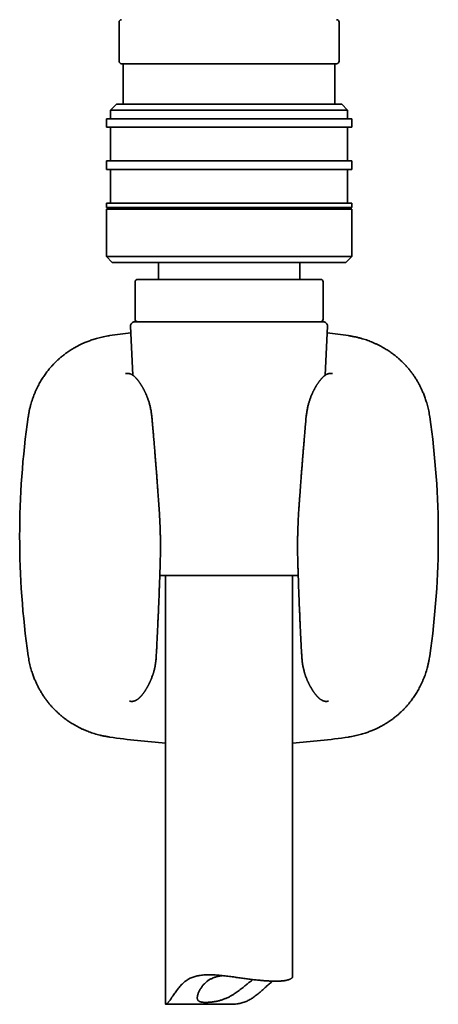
# Model space of a CAD drawing. Header units: millimetres. Extents: x 8 to 756, y 12 to 1057.
# Tile 24 of 28: x 440 to 489, y 732 to 849. Entities that reach past the tile are written whole.
import ezdxf

# ---------------------------------------------------------------- set-up
doc = ezdxf.new("R2010")
doc.units = ezdxf.units.MM

msp = doc.modelspace()

# ---------------------------------------------------------------- linework, layer by layer
at = {"color": 7, "linetype": 'Continuous', "lineweight": 35}
for p, q in [((451.53, 848.28), (451.53, 843.68)), ((477.53, 843.68), (477.53, 848.28)), ((469.39, 843.38), (451.83, 843.38)), ((452.03, 843.38), (452.03, 838.58)), ((477.23, 843.38), (469.39, 843.38)), ((477.03, 838.58), (477.03, 843.38)), ((451.23, 838.58), (450.53, 837.88)), ((451.23, 838.58), (477.83, 838.58)), ((478.53, 837.88), (477.83, 838.58)), ((450.03, 836.88), (450.03, 835.88)), ((450.03, 836.88), (479.03, 836.88)), ((450.53, 837.88), (450.53, 836.88)), ((478.53, 837.88), (450.53, 837.88)), ((478.53, 836.88), (478.53, 837.88)), ((479.03, 835.88), (479.03, 836.88)), ((479.03, 835.88), (450.03, 835.88)), ((450.53, 835.88), (450.53, 831.88)), ((478.53, 831.88), (478.53, 835.88)), ((450.03, 831.88), (450.03, 830.88)), ((479.03, 831.88), (450.03, 831.88)), ((479.03, 830.88), (479.03, 831.88)), ((479.03, 830.88), (450.03, 830.88)), ((450.53, 830.88), (450.53, 826.88)), ((478.53, 826.88), (478.53, 830.88)), ((450.03, 826.88), (450.03, 826.38)), ((479.03, 826.88), (450.03, 826.88)), ((479.03, 826.38), (450.03, 826.38)), ((450.53, 826.38), (450.53, 826.18)), ((478.53, 826.18), (478.53, 826.38)), ((479.03, 826.38), (479.03, 826.88)), ((450.03, 826.18), (450.03, 820.58)), ((479.03, 826.18), (450.03, 826.18)), ((479.03, 820.58), (479.03, 826.18)), ((450.03, 820.58), (450.73, 819.88)), ((450.03, 820.58), (479.03, 820.58)), ((478.33, 819.88), (479.03, 820.58)), ((478.33, 819.88), (450.73, 819.88)), ((456.18, 819.88), (456.18, 817.88)), ((472.88, 817.88), (472.88, 819.88)), ((453.43, 817.58), (453.43, 813.18)), ((453.73, 817.88), (454.55, 817.88)), ((454.55, 817.88), (475.33, 817.88)), ((475.63, 813.18), (475.63, 817.58)), ((452.89, 812.36), (453.14, 806.57)), ((453.39, 812.88), (475.65, 812.88)), ((475.89, 806.57), (476.14, 812.36)), ((471.7, 782.88), (456.34, 782.88)), ((457.02, 782.88), (457.02, 732.23)), ((472.69, 782.88), (471.7, 782.88)), ((472.02, 735.45), (472.02, 782.88)), ((455.91, 773.2), (455.91, 773.2)), ((473.12, 773.2), (473.12, 773.2)), ((457.05, 732.21), (464.71, 732.21))]:
    msp.add_line(p, q, dxfattribs=at)
for centre, radius, start, end in [((451.83, 848.28), 0.3, 90, 180), ((477.23, 848.28), 0.3, 0, 90), ((451.83, 843.68), 0.3, 180, 270), ((477.23, 843.68), 0.3, 270, 0), ((453.73, 817.58), 0.3, 90, 180), ((475.33, 817.58), 0.3, 0, 90), ((453.39, 812.38), 0.5, 90, 182.4813), ((453.73, 813.18), 0.3, 180, 270), ((475.33, 813.18), 0.3, 270, 0), ((475.65, 812.38), 0.5, 357.5187, 90), ((464.52, 712.58), 99.66, 96.6801, 98.1399), ((464.52, 712.58), 99.66, 81.8601, 83.3199), ((539.45, 787.52), 99.66, 171.8601, 188.1399), ((389.58, 787.52), 99.66, 351.8601, 8.1399), ((464.52, 862.45), 99.66, 261.8601, 265.684), ((464.52, 862.45), 99.66, 274.316, 278.1399)]:
    msp.add_arc(centre, radius, start, end, dxfattribs=at)
for points, knots in [([(450.41, 811.23), (450.28, 811.21), (450.04, 811.18), (449.69, 811.11), (449.36, 811.03), (449.04, 810.95), (448.74, 810.87), (448.46, 810.78), (448.2, 810.69), (447.95, 810.6), (447.72, 810.52), (447.51, 810.43), (447.32, 810.35), (447.14, 810.26), (446.97, 810.18), (446.82, 810.11), (446.69, 810.04), (446.56, 809.97), (446.45, 809.91), (446.26, 809.8), (445.98, 809.64), (445.65, 809.43), (445.33, 809.21), (445.03, 808.98), (444.73, 808.74), (444.44, 808.5), (444.17, 808.25), (443.92, 808), (443.67, 807.74), (443.46, 807.5), (443.29, 807.3), (443.15, 807.13), (443.01, 806.95), (442.86, 806.75), (442.71, 806.54), (442.56, 806.31), (442.41, 806.08), (442.26, 805.83), (442.11, 805.56), (441.96, 805.29), (441.81, 804.99), (441.67, 804.68), (441.54, 804.37), (441.42, 804.06), (441.31, 803.75), (441.2, 803.42), (441.1, 803.09), (441.01, 802.74), (440.93, 802.38), (440.86, 802.01), (440.82, 801.75), (440.8, 801.63)], [0, 0, 0, 0, 0.0255958, 0.0501427, 0.073642, 0.0960949, 0.1175018, 0.137509, 0.1565078, 0.1744985, 0.1914808, 0.2068025, 0.2211986, 0.2346687, 0.2472124, 0.2588293, 0.2693363, 0.2789484, 0.2876651, 0.2956993, 0.3242368, 0.3527763, 0.3782635, 0.4038034, 0.4300301, 0.4571573, 0.4808886, 0.5052811, 0.5302809, 0.5558635, 0.5699075, 0.5848761, 0.600768, 0.6175823, 0.6353181, 0.6539744, 0.6730305, 0.6929588, 0.7137588, 0.7354301, 0.7579724, 0.7813853, 0.8056684, 0.8276301, 0.8502575, 0.8735507, 0.8975093, 0.9221334, 0.9474231, 0.9733784, 1, 1, 1, 1]), ([(488.23, 801.63), (488.22, 801.75), (488.18, 801.99), (488.11, 802.34), (488.04, 802.68), (487.96, 802.99), (487.87, 803.29), (487.78, 803.57), (487.7, 803.84), (487.61, 804.08), (487.52, 804.31), (487.43, 804.52), (487.35, 804.71), (487.27, 804.89), (487.19, 805.06), (487.11, 805.21), (487.04, 805.35), (486.98, 805.47), (486.91, 805.58), (486.81, 805.78), (486.65, 806.05), (486.43, 806.39), (486.21, 806.71), (485.98, 807.01), (485.74, 807.31), (485.5, 807.59), (485.25, 807.86), (485, 808.11), (484.74, 808.37), (484.5, 808.58), (484.3, 808.75), (484.13, 808.88), (483.95, 809.03), (483.75, 809.17), (483.54, 809.32), (483.32, 809.47), (483.08, 809.62), (482.83, 809.77), (482.57, 809.92), (482.29, 810.07), (481.99, 810.22), (481.68, 810.36), (481.37, 810.49), (481.06, 810.61), (480.75, 810.73), (480.43, 810.83), (480.09, 810.93), (479.74, 811.02), (479.38, 811.1), (479.01, 811.17), (478.76, 811.21), (478.63, 811.23)], [0, 0, 0, 0, 0.025568, 0.050096, 0.073582, 0.096027, 0.117431, 0.137438, 0.15644, 0.174435, 0.191423, 0.206752, 0.221155, 0.234633, 0.247184, 0.258809, 0.269323, 0.278942, 0.287665, 0.295704, 0.324254, 0.352806, 0.378305, 0.403854, 0.430087, 0.45722, 0.480955, 0.505349, 0.530347, 0.555926, 0.569963, 0.584923, 0.600806, 0.617611, 0.635336, 0.65398, 0.673024, 0.69294, 0.713727, 0.735386, 0.757916, 0.781318, 0.805592, 0.827547, 0.850172, 0.873465, 0.897429, 0.922062, 0.947368, 0.973347, 1, 1, 1, 1]), ([(455.4, 801.63), (455.4, 801.72), (455.38, 801.89), (455.34, 802.14), (455.31, 802.37), (455.26, 802.6), (455.22, 802.81), (455.17, 803), (455.12, 803.19), (455.07, 803.36), (455.02, 803.52), (454.97, 803.67), (454.92, 803.81), (454.87, 803.94), (454.82, 804.06), (454.78, 804.17), (454.74, 804.26), (454.71, 804.33), (454.68, 804.4), (454.65, 804.46), (454.62, 804.52), (454.59, 804.6), (454.55, 804.68), (454.5, 804.77), (454.46, 804.85), (454.42, 804.92), (454.39, 804.98), (454.36, 805.05), (454.32, 805.11), (454.28, 805.19), (454.23, 805.27), (454.18, 805.34), (454.14, 805.42), (454.1, 805.48), (454.07, 805.53), (454.04, 805.57), (454.01, 805.61), (453.98, 805.66), (453.94, 805.72), (453.89, 805.79), (453.84, 805.85), (453.8, 805.91), (453.75, 805.97), (453.71, 806.02), (453.68, 806.06), (453.65, 806.1), (453.62, 806.13), (453.59, 806.16), (453.57, 806.19), (453.55, 806.21), (453.52, 806.24), (453.5, 806.26), (453.47, 806.29), (453.44, 806.32), (453.41, 806.35), (453.38, 806.38), (453.36, 806.4), (453.34, 806.42), (453.31, 806.44), (453.28, 806.47), (453.25, 806.5), (453.21, 806.52), (453.17, 806.55), (453.14, 806.58), (453.1, 806.6), (453.06, 806.62), (453.02, 806.65), (452.98, 806.67), (452.93, 806.69), (452.88, 806.71), (452.82, 806.73), (452.75, 806.75), (452.68, 806.76), (452.62, 806.77), (452.57, 806.77), (452.54, 806.77), (452.5, 806.77), (452.46, 806.77), (452.42, 806.77), (452.37, 806.76), (452.32, 806.76), (452.29, 806.75), (452.28, 806.75)], [0, 0, 0, 0, 0.030826, 0.060405, 0.08872, 0.115759, 0.141517, 0.16599, 0.189176, 0.211073, 0.231678, 0.250982, 0.271035, 0.289418, 0.306114, 0.321106, 0.334379, 0.345728, 0.355391, 0.363653, 0.372078, 0.38477, 0.398272, 0.412588, 0.427148, 0.437691, 0.447383, 0.457203, 0.468682, 0.481846, 0.495976, 0.51022, 0.524574, 0.535614, 0.545183, 0.553155, 0.560425, 0.571139, 0.583331, 0.596744, 0.611299, 0.62635, 0.638164, 0.649371, 0.659418, 0.668659, 0.678435, 0.685713, 0.69238, 0.698266, 0.704161, 0.71129, 0.719662, 0.728918, 0.737896, 0.745282, 0.75132, 0.757727, 0.764846, 0.773092, 0.782466, 0.792786, 0.802518, 0.811313, 0.819595, 0.827868, 0.838646, 0.847687, 0.856321, 0.866839, 0.879968, 0.891347, 0.903237, 0.916281, 0.923053, 0.930072, 0.9382, 0.947697, 0.958597, 0.970928, 0.984718, 1, 1, 1, 1]), ([(476.76, 806.75), (476.74, 806.75), (476.71, 806.76), (476.68, 806.76), (476.64, 806.77), (476.61, 806.77), (476.59, 806.77), (476.57, 806.77), (476.55, 806.77), (476.53, 806.77), (476.52, 806.77), (476.5, 806.77), (476.48, 806.77), (476.45, 806.77), (476.42, 806.77), (476.39, 806.77), (476.35, 806.76), (476.3, 806.75), (476.27, 806.74), (476.23, 806.73), (476.21, 806.73), (476.18, 806.72), (476.15, 806.71), (476.12, 806.69), (476.08, 806.68), (476.04, 806.66), (476, 806.64), (475.96, 806.61), (475.92, 806.59), (475.88, 806.56), (475.84, 806.53), (475.8, 806.51), (475.77, 806.48), (475.74, 806.45), (475.7, 806.42), (475.66, 806.39), (475.63, 806.36), (475.6, 806.33), (475.57, 806.3), (475.54, 806.27), (475.51, 806.23), (475.47, 806.19), (475.43, 806.15), (475.39, 806.1), (475.35, 806.05), (475.32, 806.01), (475.28, 805.97), (475.26, 805.94), (475.23, 805.9), (475.19, 805.85), (475.15, 805.8), (475.11, 805.73), (475.06, 805.67), (475.02, 805.6), (474.97, 805.53), (474.93, 805.47), (474.89, 805.41), (474.85, 805.35), (474.81, 805.28), (474.77, 805.21), (474.73, 805.13), (474.69, 805.06), (474.66, 805.01), (474.63, 804.96), (474.61, 804.93), (474.6, 804.89), (474.58, 804.86), (474.55, 804.82), (474.53, 804.76), (474.49, 804.69), (474.46, 804.62), (474.41, 804.53), (474.37, 804.43), (474.32, 804.31), (474.26, 804.18), (474.2, 804.04), (474.14, 803.87), (474.08, 803.71), (474.02, 803.54), (473.97, 803.37), (473.92, 803.2), (473.87, 803.01), (473.82, 802.8), (473.77, 802.59), (473.73, 802.37), (473.69, 802.13), (473.66, 801.88), (473.64, 801.71), (473.63, 801.63)], [0, 0, 0, 0, 0.014134, 0.026381, 0.036768, 0.045319, 0.052048, 0.057171, 0.060617, 0.063989, 0.067531, 0.071244, 0.075132, 0.079309, 0.08405, 0.09083, 0.098525, 0.10652, 0.11324, 0.118603, 0.122863, 0.127529, 0.133504, 0.140796, 0.149086, 0.157344, 0.165497, 0.173292, 0.184419, 0.194524, 0.204312, 0.213912, 0.221769, 0.231001, 0.242066, 0.253002, 0.262194, 0.26983, 0.277442, 0.286155, 0.295712, 0.306763, 0.318952, 0.331295, 0.34282, 0.352845, 0.361634, 0.370056, 0.378175, 0.388931, 0.400512, 0.413349, 0.42722, 0.44147, 0.454413, 0.466112, 0.477462, 0.488486, 0.500299, 0.513803, 0.528986, 0.53974, 0.549134, 0.556865, 0.562939, 0.567452, 0.571903, 0.579854, 0.588968, 0.599317, 0.611112, 0.62477, 0.640271, 0.657588, 0.676696, 0.697574, 0.720202, 0.744559, 0.765278, 0.787077, 0.809947, 0.833889, 0.858904, 0.884992, 0.912153, 0.940381, 0.969669, 1, 1, 1, 1]), ([(456.27, 790.69), (456.26, 790.82), (456.24, 791.07), (456.22, 791.45), (456.19, 791.81), (456.17, 792.16), (456.14, 792.49), (456.12, 792.8), (456.1, 793.09), (456.08, 793.36), (456.06, 793.62), (456.04, 793.86), (456.03, 794.1), (456.01, 794.31), (455.99, 794.52), (455.98, 794.71), (455.97, 794.89), (455.95, 795.06), (455.94, 795.21), (455.93, 795.35), (455.92, 795.5), (455.91, 795.65), (455.89, 795.83), (455.88, 796.02), (455.86, 796.23), (455.84, 796.45), (455.82, 796.69), (455.8, 796.94), (455.78, 797.19), (455.76, 797.46), (455.74, 797.74), (455.72, 798.03), (455.69, 798.35), (455.66, 798.69), (455.63, 799.06), (455.6, 799.45), (455.56, 799.85), (455.52, 800.27), (455.49, 800.71), (455.45, 801.16), (455.42, 801.47), (455.41, 801.63)], [0, 0, 0, 0, 0.035635, 0.069919, 0.102853, 0.134438, 0.164672, 0.193556, 0.219553, 0.24435, 0.267947, 0.290345, 0.311543, 0.331541, 0.35034, 0.36794, 0.38434, 0.399541, 0.413304, 0.425914, 0.438669, 0.452585, 0.468917, 0.486605, 0.505646, 0.526043, 0.547793, 0.570898, 0.593924, 0.618152, 0.643585, 0.670222, 0.698062, 0.730555, 0.764547, 0.800039, 0.837031, 0.875522, 0.915514, 0.957006, 1, 1, 1, 1]), ([(473.63, 801.63), (473.62, 801.5), (473.59, 801.24), (473.56, 800.87), (473.53, 800.51), (473.5, 800.17), (473.47, 799.84), (473.45, 799.53), (473.42, 799.24), (473.4, 798.96), (473.38, 798.71), (473.36, 798.46), (473.34, 798.23), (473.32, 798.01), (473.3, 797.81), (473.29, 797.61), (473.27, 797.43), (473.26, 797.27), (473.25, 797.12), (473.23, 796.97), (473.22, 796.83), (473.21, 796.67), (473.2, 796.5), (473.18, 796.31), (473.16, 796.1), (473.15, 795.87), (473.13, 795.64), (473.11, 795.39), (473.09, 795.13), (473.07, 794.87), (473.05, 794.59), (473.02, 794.3), (473, 793.98), (472.97, 793.64), (472.95, 793.26), (472.92, 792.87), (472.89, 792.47), (472.86, 792.05), (472.83, 791.61), (472.8, 791.15), (472.78, 790.85), (472.76, 790.69)], [0, 0, 0, 0, 0.035617, 0.069884, 0.102802, 0.13437, 0.164589, 0.193459, 0.219443, 0.244229, 0.267815, 0.290202, 0.31139, 0.33138, 0.350169, 0.36776, 0.384152, 0.399344, 0.413098, 0.4257, 0.438459, 0.452379, 0.468715, 0.486406, 0.505451, 0.525851, 0.547606, 0.570715, 0.593745, 0.61798, 0.643419, 0.670064, 0.697913, 0.730418, 0.764425, 0.799933, 0.836943, 0.875454, 0.915468, 0.956983, 1, 1, 1, 1]), ([(456.39, 784.55), (456.4, 784.73), (456.41, 785.08), (456.41, 785.59), (456.42, 786.09), (456.42, 786.58), (456.41, 787.05), (456.41, 787.5), (456.4, 787.94), (456.39, 788.37), (456.37, 788.79), (456.35, 789.2), (456.34, 789.6), (456.31, 789.98), (456.29, 790.34), (456.28, 790.57), (456.27, 790.69)], [0, 0, 0, 0, 0.086337, 0.170196, 0.251582, 0.330503, 0.406962, 0.480964, 0.552514, 0.621614, 0.69138, 0.758464, 0.822866, 0.884589, 0.943634, 1, 1, 1, 1]), ([(472.76, 790.69), (472.76, 790.58), (472.74, 790.35), (472.72, 790.01), (472.7, 789.65), (472.68, 789.28), (472.67, 788.89), (472.65, 788.48), (472.64, 788.06), (472.63, 787.62), (472.62, 787.15), (472.62, 786.67), (472.62, 786.16), (472.62, 785.64), (472.63, 785.1), (472.64, 784.74), (472.64, 784.55)], [0, 0, 0, 0, 0.053746, 0.109932, 0.168559, 0.229627, 0.293138, 0.359093, 0.427493, 0.498343, 0.575196, 0.654744, 0.736993, 0.821947, 0.909614, 1, 1, 1, 1]), ([(455.92, 773.2), (455.92, 773.37), (455.94, 773.68), (455.97, 774.15), (455.99, 774.59), (456.01, 775.02), (456.03, 775.42), (456.05, 775.8), (456.07, 776.15), (456.08, 776.48), (456.1, 776.79), (456.11, 777.08), (456.12, 777.34), (456.13, 777.57), (456.14, 777.77), (456.15, 777.96), (456.16, 778.14), (456.17, 778.31), (456.18, 778.56), (456.19, 778.88), (456.21, 779.37), (456.24, 779.95), (456.26, 780.5), (456.27, 780.91), (456.28, 781.2), (456.29, 781.49), (456.31, 781.81), (456.32, 782.14), (456.33, 782.5), (456.34, 782.87), (456.35, 783.27), (456.37, 783.68), (456.38, 784.11), (456.39, 784.4), (456.39, 784.55)], [0, 0, 0, 0, 0.042718, 0.083681, 0.12289, 0.160345, 0.196047, 0.229996, 0.2604, 0.289245, 0.316532, 0.34226, 0.36643, 0.385382, 0.403251, 0.420039, 0.435744, 0.450459, 0.465071, 0.49998, 0.535543, 0.594539, 0.655254, 0.679577, 0.704244, 0.730205, 0.757734, 0.787442, 0.818784, 0.851759, 0.886369, 0.922612, 0.960489, 1, 1, 1, 1]), ([(472.64, 784.55), (472.65, 784.4), (472.65, 784.11), (472.67, 783.68), (472.68, 783.27), (472.69, 782.88), (472.71, 782.51), (472.72, 782.15), (472.73, 781.82), (472.74, 781.51), (472.75, 781.17), (472.77, 780.81), (472.78, 780.42), (472.8, 780.03), (472.81, 779.65), (472.82, 779.34), (472.83, 779.09), (472.84, 778.91), (472.85, 778.72), (472.86, 778.54), (472.87, 778.36), (472.87, 778.17), (472.88, 777.97), (472.89, 777.75), (472.9, 777.5), (472.92, 777.24), (472.93, 776.95), (472.94, 776.66), (472.96, 776.34), (472.97, 776), (472.99, 775.65), (473.01, 775.28), (473.03, 774.9), (473.05, 774.49), (473.07, 774.08), (473.1, 773.65), (473.11, 773.35), (473.12, 773.2)], [0, 0, 0, 0, 0.039427, 0.077227, 0.1134, 0.147946, 0.180865, 0.211613, 0.240793, 0.268404, 0.294446, 0.329615, 0.364137, 0.398118, 0.431558, 0.464457, 0.480997, 0.497397, 0.513657, 0.529777, 0.545757, 0.561712, 0.578699, 0.598872, 0.620604, 0.643894, 0.668742, 0.695149, 0.723113, 0.752636, 0.783718, 0.816357, 0.850556, 0.885661, 0.92227, 0.960382, 1, 1, 1, 1]), ([(440.8, 773.4), (440.82, 773.28), (440.86, 773.04), (440.92, 772.69), (441, 772.35), (441.08, 772.04), (441.16, 771.74), (441.25, 771.46), (441.34, 771.19), (441.43, 770.95), (441.52, 770.72), (441.6, 770.51), (441.69, 770.32), (441.77, 770.14), (441.85, 769.97), (441.92, 769.82), (441.99, 769.68), (442.06, 769.56), (442.12, 769.45), (442.23, 769.26), (442.39, 768.98), (442.61, 768.64), (442.83, 768.33), (443.05, 768.02), (443.29, 767.72), (443.53, 767.44), (443.78, 767.17), (444.03, 766.92), (444.3, 766.67), (444.53, 766.46), (444.73, 766.28), (444.9, 766.15), (445.09, 766), (445.28, 765.86), (445.49, 765.71), (445.72, 765.56), (445.95, 765.41), (446.2, 765.26), (446.47, 765.11), (446.75, 764.96), (447.04, 764.81), (447.35, 764.67), (447.66, 764.54), (447.98, 764.42), (448.29, 764.3), (448.61, 764.2), (448.95, 764.1), (449.29, 764.01), (449.65, 763.93), (450.03, 763.86), (450.28, 763.82), (450.41, 763.8)], [0, 0, 0, 0, 0.025596, 0.050143, 0.073642, 0.096095, 0.117502, 0.137509, 0.156508, 0.174498, 0.191481, 0.206803, 0.221199, 0.234669, 0.247212, 0.258829, 0.269336, 0.278948, 0.287665, 0.295699, 0.324237, 0.352776, 0.378264, 0.403803, 0.43003, 0.457157, 0.480889, 0.505281, 0.530281, 0.555864, 0.569908, 0.584876, 0.600768, 0.617582, 0.635318, 0.653974, 0.67303, 0.692959, 0.713759, 0.73543, 0.757972, 0.781385, 0.805668, 0.82763, 0.850258, 0.873551, 0.897509, 0.922133, 0.947423, 0.973378, 1, 1, 1, 1]), ([(452.77, 768.04), (452.79, 768.03), (452.82, 768.03), (452.86, 768.02), (452.89, 768.02), (452.92, 768.01), (452.95, 768.01), (452.97, 768.01), (453, 768.01), (453.02, 768.01), (453.05, 768.01), (453.09, 768.01), (453.13, 768.01), (453.17, 768.02), (453.2, 768.02), (453.24, 768.03), (453.27, 768.04), (453.3, 768.05), (453.34, 768.06), (453.39, 768.08), (453.43, 768.09), (453.47, 768.11), (453.49, 768.12), (453.52, 768.13), (453.55, 768.15), (453.59, 768.17), (453.62, 768.19), (453.67, 768.22), (453.71, 768.25), (453.76, 768.29), (453.8, 768.32), (453.84, 768.35), (453.87, 768.37), (453.89, 768.39), (453.91, 768.41), (453.93, 768.43), (453.96, 768.46), (453.99, 768.49), (454.02, 768.51), (454.04, 768.54), (454.06, 768.56), (454.08, 768.58), (454.1, 768.61), (454.13, 768.63), (454.16, 768.67), (454.19, 768.7), (454.22, 768.74), (454.24, 768.77), (454.28, 768.81), (454.32, 768.86), (454.37, 768.92), (454.42, 768.99), (454.47, 769.06), (454.52, 769.14), (454.58, 769.23), (454.64, 769.32), (454.7, 769.41), (454.75, 769.49), (454.8, 769.57), (454.84, 769.64), (454.87, 769.69), (454.89, 769.73), (454.91, 769.77), (454.94, 769.82), (454.97, 769.88), (455, 769.94), (455.04, 770.01), (455.08, 770.09), (455.13, 770.19), (455.17, 770.29), (455.22, 770.38), (455.26, 770.47), (455.29, 770.56), (455.32, 770.63), (455.37, 770.73), (455.42, 770.88), (455.48, 771.03), (455.51, 771.14), (455.54, 771.2), (455.56, 771.27), (455.58, 771.35), (455.61, 771.43), (455.64, 771.53), (455.67, 771.65), (455.7, 771.77), (455.73, 771.91), (455.77, 772.07), (455.8, 772.23), (455.83, 772.41), (455.85, 772.59), (455.88, 772.78), (455.9, 772.99), (455.91, 773.13), (455.91, 773.2)], [0, 0, 0, 0, 0.015563, 0.028987, 0.040303, 0.049536, 0.056705, 0.062721, 0.067943, 0.073149, 0.078564, 0.085054, 0.09271, 0.100425, 0.107431, 0.112883, 0.117304, 0.123422, 0.131644, 0.141908, 0.150023, 0.155571, 0.160971, 0.167271, 0.174332, 0.1817, 0.18925, 0.20048, 0.211877, 0.224546, 0.238031, 0.245488, 0.252685, 0.259102, 0.264734, 0.270348, 0.277341, 0.285231, 0.293859, 0.301172, 0.306956, 0.311213, 0.316678, 0.32369, 0.33225, 0.341088, 0.34923, 0.356669, 0.363791, 0.376787, 0.390201, 0.404137, 0.419007, 0.434916, 0.452022, 0.469435, 0.485796, 0.501128, 0.515037, 0.5267, 0.536106, 0.541422, 0.54791, 0.555791, 0.56499, 0.574754, 0.584877, 0.598989, 0.613727, 0.62907, 0.643818, 0.65708, 0.668878, 0.679232, 0.688462, 0.713019, 0.739381, 0.747996, 0.756768, 0.765697, 0.775169, 0.785957, 0.798853, 0.813238, 0.829101, 0.846434, 0.865225, 0.885466, 0.905868, 0.927538, 0.950462, 0.974623, 1, 1, 1, 1]), ([(473.12, 773.2), (473.13, 773.13), (473.14, 772.98), (473.16, 772.76), (473.19, 772.56), (473.21, 772.36), (473.25, 772.19), (473.28, 772.01), (473.32, 771.85), (473.36, 771.69), (473.39, 771.55), (473.43, 771.44), (473.45, 771.34), (473.48, 771.26), (473.5, 771.19), (473.53, 771.12), (473.55, 771.05), (473.58, 770.96), (473.63, 770.84), (473.67, 770.72), (473.71, 770.63), (473.74, 770.56), (473.77, 770.49), (473.81, 770.4), (473.85, 770.31), (473.89, 770.22), (473.94, 770.13), (473.98, 770.05), (474.02, 769.97), (474.06, 769.89), (474.09, 769.83), (474.12, 769.78), (474.14, 769.74), (474.16, 769.7), (474.18, 769.67), (474.21, 769.63), (474.23, 769.58), (474.27, 769.52), (474.31, 769.46), (474.35, 769.39), (474.4, 769.31), (474.45, 769.23), (474.51, 769.14), (474.57, 769.06), (474.62, 768.99), (474.67, 768.93), (474.71, 768.87), (474.74, 768.83), (474.78, 768.78), (474.82, 768.74), (474.85, 768.69), (474.88, 768.66), (474.91, 768.63), (474.93, 768.61), (474.94, 768.59), (474.96, 768.58), (474.98, 768.56), (475, 768.53), (475.03, 768.5), (475.06, 768.48), (475.08, 768.45), (475.11, 768.43), (475.13, 768.41), (475.15, 768.39), (475.17, 768.37), (475.2, 768.35), (475.23, 768.32), (475.27, 768.29), (475.32, 768.25), (475.37, 768.22), (475.42, 768.19), (475.47, 768.16), (475.51, 768.14), (475.54, 768.12), (475.57, 768.11), (475.6, 768.09), (475.63, 768.08), (475.66, 768.07), (475.7, 768.06), (475.73, 768.05), (475.76, 768.04), (475.79, 768.03), (475.81, 768.03), (475.84, 768.02), (475.87, 768.02), (475.91, 768.01), (475.94, 768.01), (475.98, 768.01), (476, 768.01), (476.02, 768.01), (476.04, 768.01), (476.07, 768.01), (476.09, 768.01), (476.11, 768.01), (476.14, 768.02), (476.18, 768.02), (476.22, 768.03), (476.25, 768.03), (476.26, 768.04)], [0, 0, 0, 0, 0.026876, 0.052383, 0.076495, 0.099193, 0.120463, 0.140291, 0.161794, 0.181264, 0.198685, 0.214041, 0.22544, 0.235391, 0.244836, 0.254105, 0.263196, 0.272111, 0.292414, 0.311537, 0.32029, 0.330028, 0.341068, 0.353427, 0.367125, 0.381759, 0.395157, 0.408058, 0.420452, 0.432332, 0.443536, 0.451526, 0.458122, 0.463473, 0.469303, 0.476097, 0.483861, 0.494262, 0.505745, 0.517848, 0.530564, 0.547939, 0.565011, 0.580892, 0.595737, 0.60965, 0.620209, 0.630497, 0.64056, 0.650841, 0.662443, 0.669519, 0.676131, 0.681787, 0.686492, 0.690391, 0.695184, 0.701456, 0.709199, 0.71766, 0.725126, 0.73133, 0.736438, 0.741904, 0.748069, 0.754927, 0.761968, 0.775693, 0.78856, 0.800109, 0.811601, 0.823591, 0.831963, 0.839383, 0.845565, 0.849479, 0.85467, 0.861131, 0.868355, 0.875466, 0.881063, 0.885151, 0.889078, 0.894124, 0.900168, 0.907289, 0.914352, 0.920435, 0.925117, 0.929452, 0.933795, 0.938152, 0.943295, 0.950464, 0.959697, 0.971013, 0.984437, 1, 1, 1, 1]), ([(478.63, 763.8), (478.75, 763.82), (478.99, 763.85), (479.34, 763.92), (479.68, 764), (480, 764.08), (480.29, 764.16), (480.58, 764.25), (480.84, 764.34), (481.08, 764.43), (481.31, 764.52), (481.52, 764.6), (481.72, 764.69), (481.89, 764.77), (482.06, 764.85), (482.21, 764.92), (482.35, 764.99), (482.47, 765.06), (482.59, 765.12), (482.78, 765.23), (483.05, 765.39), (483.39, 765.6), (483.71, 765.83), (484.01, 766.05), (484.31, 766.29), (484.59, 766.53), (484.86, 766.78), (485.12, 767.03), (485.37, 767.29), (485.58, 767.53), (485.75, 767.73), (485.89, 767.9), (486.03, 768.09), (486.17, 768.28), (486.32, 768.49), (486.47, 768.72), (486.63, 768.95), (486.78, 769.2), (486.93, 769.47), (487.07, 769.74), (487.22, 770.04), (487.36, 770.35), (487.5, 770.66), (487.62, 770.97), (487.73, 771.28), (487.83, 771.61), (487.93, 771.94), (488.02, 772.29), (488.1, 772.65), (488.18, 773.02), (488.22, 773.28), (488.23, 773.4)], [0, 0, 0, 0, 0.0255683, 0.0500955, 0.0735818, 0.0960271, 0.1174308, 0.1374381, 0.1564398, 0.1744351, 0.1914235, 0.2067519, 0.2211552, 0.2346329, 0.2471842, 0.2588087, 0.2693229, 0.2789419, 0.2876652, 0.2957036, 0.3242537, 0.3528061, 0.3783046, 0.4038537, 0.4300873, 0.4572202, 0.4809548, 0.5053486, 0.5303473, 0.5559264, 0.569963, 0.5849234, 0.6008064, 0.6176107, 0.6353356, 0.6539802, 0.6730242, 0.6929399, 0.7137271, 0.7353856, 0.7579157, 0.7813176, 0.8055916, 0.8275474, 0.8501717, 0.8734652, 0.8974285, 0.9220624, 0.947368, 0.9733467, 1, 1, 1, 1]), ([(457.02, 732.23), (457.02, 732.23), (457.02, 732.22), (457.02, 732.21), (457.04, 732.21), (457.06, 732.21), (457.09, 732.22), (457.14, 732.24), (457.19, 732.28), (457.24, 732.33), (457.3, 732.39), (457.36, 732.46), (457.42, 732.53), (457.48, 732.61), (457.56, 732.71), (457.64, 732.83), (457.73, 732.96), (457.83, 733.11), (457.95, 733.28), (458.08, 733.47), (458.24, 733.69), (458.4, 733.9), (458.55, 734.11), (458.71, 734.3), (458.88, 734.49), (459.05, 734.66), (459.22, 734.82), (459.39, 734.95), (459.57, 735.07), (459.75, 735.19), (459.95, 735.29), (460.16, 735.38), (460.39, 735.46), (460.62, 735.53), (460.87, 735.59), (461.13, 735.63), (461.39, 735.66), (461.66, 735.69), (461.92, 735.7), (462.19, 735.7), (462.47, 735.7), (462.75, 735.68), (463.05, 735.67), (463.37, 735.64), (463.71, 735.61), (464.05, 735.57), (464.39, 735.53), (464.73, 735.48), (465.06, 735.44), (465.38, 735.39), (465.68, 735.35), (465.98, 735.31), (466.28, 735.27), (466.57, 735.23), (466.87, 735.19), (467.17, 735.15), (467.45, 735.12), (467.74, 735.08), (468.01, 735.06), (468.28, 735.03), (468.54, 735.01), (468.8, 734.98), (468.97, 734.97), (469.06, 734.97)], [0, 0, 0, 0, 0.002739, 0.017287, 0.031827, 0.046679, 0.061541, 0.076389, 0.090977, 0.105579, 0.120164, 0.131561, 0.142972, 0.154387, 0.165789, 0.18101, 0.196249, 0.211494, 0.226726, 0.247472, 0.268227, 0.288977, 0.307351, 0.325735, 0.344113, 0.362478, 0.377654, 0.392862, 0.408074, 0.42327, 0.438435, 0.454703, 0.470985, 0.487253, 0.504038, 0.520837, 0.537624, 0.553867, 0.570121, 0.586367, 0.602947, 0.619536, 0.636117, 0.655458, 0.674809, 0.694151, 0.713881, 0.733621, 0.753352, 0.770718, 0.788097, 0.805477, 0.822843, 0.840678, 0.858529, 0.87638, 0.894215, 0.911701, 0.929195, 0.946681, 0.964451, 0.98223, 1, 1, 1, 1]), ([(463.74, 735.6), (463.68, 735.59), (463.56, 735.58), (463.38, 735.54), (463.19, 735.5), (463.01, 735.45), (462.83, 735.4), (462.67, 735.34), (462.51, 735.27), (462.37, 735.2), (462.23, 735.13), (462.1, 735.05), (461.97, 734.96), (461.83, 734.85), (461.69, 734.72), (461.55, 734.57), (461.41, 734.41), (461.29, 734.25), (461.18, 734.08), (461.08, 733.92), (461, 733.75), (460.92, 733.59), (460.86, 733.45), (460.82, 733.32), (460.79, 733.21), (460.78, 733.1), (460.77, 733.01), (460.77, 732.93), (460.78, 732.85), (460.79, 732.79), (460.82, 732.73), (460.85, 732.67), (460.9, 732.63), (460.95, 732.58), (461.01, 732.55), (461.08, 732.52), (461.16, 732.49), (461.25, 732.47), (461.35, 732.45), (461.45, 732.44), (461.57, 732.43), (461.69, 732.43), (461.81, 732.43), (461.95, 732.43), (462.09, 732.44), (462.24, 732.45), (462.4, 732.46), (462.56, 732.48), (462.73, 732.51), (462.91, 732.54), (463.09, 732.57), (463.26, 732.61), (463.44, 732.66), (463.61, 732.71), (463.79, 732.77), (463.97, 732.84), (464.15, 732.91), (464.32, 732.98), (464.49, 733.06), (464.65, 733.15), (464.82, 733.24), (464.98, 733.33), (465.17, 733.45), (465.38, 733.59), (465.61, 733.76), (465.84, 733.94), (466.07, 734.11), (466.29, 734.29), (466.48, 734.45), (466.65, 734.59), (466.8, 734.71), (466.94, 734.82), (467.09, 734.93), (467.22, 735.04), (467.31, 735.1), (467.35, 735.13)], [0, 0, 0, 0, 0.011342, 0.023943, 0.036532, 0.049539, 0.062557, 0.075563, 0.08739, 0.099227, 0.111054, 0.123195, 0.135345, 0.147488, 0.164945, 0.182421, 0.199885, 0.217817, 0.235761, 0.253694, 0.271963, 0.290245, 0.308509, 0.322696, 0.336904, 0.351107, 0.365288, 0.37717, 0.38906, 0.400941, 0.413161, 0.425391, 0.43761, 0.449498, 0.461394, 0.473282, 0.485517, 0.497763, 0.509998, 0.52188, 0.53377, 0.545651, 0.55785, 0.570059, 0.582258, 0.594616, 0.606983, 0.61934, 0.632074, 0.644818, 0.657551, 0.669597, 0.681654, 0.6937, 0.706118, 0.718547, 0.730966, 0.742715, 0.754472, 0.766222, 0.778222, 0.790228, 0.802228, 0.821063, 0.839916, 0.858756, 0.878121, 0.897499, 0.916863, 0.930677, 0.944497, 0.958309, 0.972455, 0.986613, 1, 1, 1, 1]), ([(469.67, 734.94), (469.61, 734.89), (469.48, 734.8), (469.29, 734.63), (469.09, 734.46), (468.9, 734.28), (468.7, 734.1), (468.5, 733.92), (468.29, 733.73), (468.07, 733.55), (467.85, 733.36), (467.63, 733.19), (467.4, 733.03), (467.19, 732.88), (466.98, 732.76), (466.76, 732.64), (466.53, 732.54), (466.29, 732.44), (466.05, 732.37), (465.8, 732.31), (465.55, 732.26), (465.3, 732.23), (465.04, 732.21), (464.84, 732.21), (464.73, 732.21), (464.71, 732.21)], [0, 0, 0, 0, 0.04752, 0.095656, 0.143834, 0.192051, 0.240275, 0.28845, 0.337562, 0.386719, 0.435871, 0.484989, 0.534067, 0.574814, 0.615577, 0.65631, 0.69821, 0.740151, 0.782037, 0.822893, 0.863797, 0.904663, 0.946915, 0.989205, 1, 1, 1, 1]), ([(469.06, 734.97), (469.13, 734.96), (469.29, 734.96), (469.52, 734.95), (469.74, 734.94), (469.96, 734.94), (470.16, 734.94), (470.36, 734.95), (470.55, 734.95), (470.73, 734.97), (470.89, 734.98), (471.05, 735), (471.19, 735.02), (471.32, 735.05), (471.45, 735.08), (471.56, 735.11), (471.66, 735.14), (471.75, 735.18), (471.82, 735.22), (471.88, 735.26), (471.94, 735.3), (471.98, 735.34), (472, 735.38), (472.02, 735.42), (472.02, 735.44), (472.02, 735.45)], [0, 0, 0, 0, 0.043407, 0.086852, 0.130297, 0.173703, 0.218384, 0.263106, 0.307829, 0.35251, 0.395914, 0.439355, 0.482796, 0.526201, 0.570831, 0.615499, 0.660169, 0.7048, 0.748894, 0.793024, 0.837155, 0.88125, 0.926535, 0.971858, 1, 1, 1, 1])]:
    msp.add_open_spline(points, degree=3, knots=knots, dxfattribs=at)

doc.saveas('drawing.dxf')
